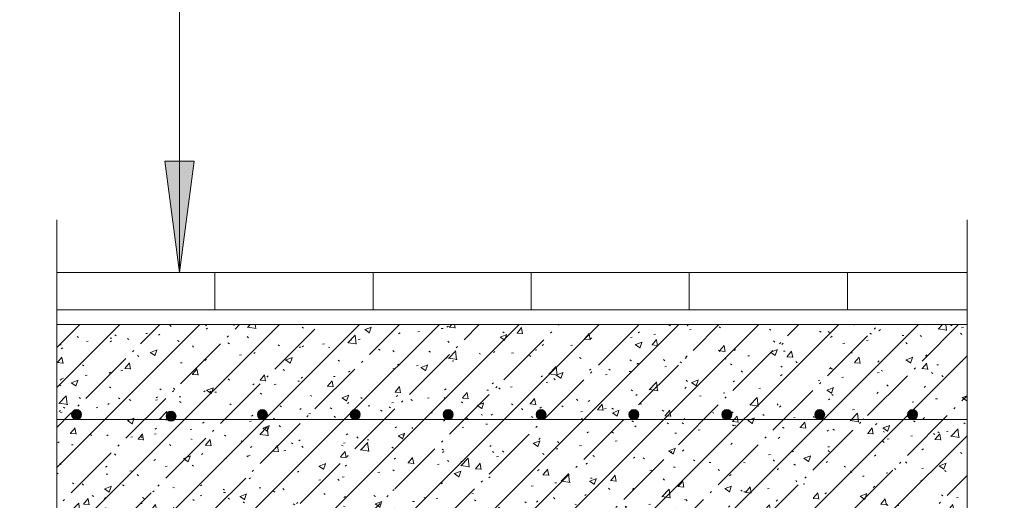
# Model space of a CAD drawing. Header units: millimetres. Extents: x -4558 to 63605, y -10605 to 130388.
# Tile 9 of 66: x 61267 to 61532, y 3400 to 3529. Entities that reach past the tile are written whole.
import ezdxf

# ---------------------------------------------------------------- set-up
doc = ezdxf.new("R2010")
doc.units = ezdxf.units.MM
for name, color, linetype, lineweight in [('A-ANNO-NOTE', 7, 'Continuous', 5), ('A-DETL', 7, 'Continuous', 25), ('A-DETL-GENF', 7, 'Continuous', 13)]:
    doc.layers.add(name, color=color, linetype=linetype, lineweight=lineweight)

# ---------------------------------------------------------------- blocks, each defined once
blk = doc.blocks.new('Линия разрыва - М 1_5-5804762-Пол_Тип 11')
at = {"layer": 'A-DETL-GENF', "lineweight": 5}
for p, q in [((1041.34, 3467.55), (1041.34, 3475.05)), ((1041.34, 3467.55), (1041.34, 3380.05)), ((1041.34, 3380.05), (1031.34, 3377.55)), ((1031.34, 3377.55), (1051.34, 3372.55)), ((1051.34, 3372.55), (1041.34, 3370.05)), ((1041.34, 3370.05), (1041.34, 3282.55)), ((1041.34, 3282.55), (1041.34, 3275.05))]:
    blk.add_line(p, q, dxfattribs=at)
blk = doc.blocks.new('Стрелка 15гр_черная - Стрелка 15гр_ черная-5807139-Пол_Тип 11')
at = {"layer": 'A-ANNO-NOTE'}
blk.add_hatch(color=256, dxfattribs=at).paths.add_polyline_path([(825.41, 3490.9), (833.31, 3490.9), (829.36, 3460.9)])
for p, q in [((829.36, 3460.9), (829.36, 3700.9)), ((829.36, 3460.9), (825.41, 3490.9)), ((825.41, 3490.9), (833.31, 3490.9)), ((825.41, 3490.9), (829.36, 3460.9)), ((833.31, 3490.9), (825.41, 3490.9)), ((829.36, 3460.9), (833.31, 3490.9)), ((829.36, 3460.9), (833.31, 3490.9))]:
    blk.add_line(p, q, dxfattribs=at)

msp = doc.modelspace()

# ---------------------------------------------------------------- hatches: boundary and pattern name
at = {"layer": 'A-DETL-GENF', "lineweight": 5}
h = msp.add_hatch(dxfattribs=at)
h.set_pattern_fill('FP_9', color=256, style=0, pattern_type=2)
h.set_pattern_definition([(45, (60481.011, 0), (-10.74944, 10.74944), [15.202, -2.534, 0.507, -2.534]), (45, (60481.011, 10.743), (-10.74944, 10.74944), []), (50, (60481.011, 0), (18.17249, -1.59005), [1.9, -20.903]), (355, (60481.011, 0), (-3.51537, 19.05791), [1.52, -16.722]), (100.451, (60482.525, -0.132), (14.65764, 17.4676), [1.615, -17.764]), (46.184, (60481.011, 5.067), (27.04027, -4.19391), [2.85, -31.354]), (96.636, (60483.264, 4.718), (23.6805, 24.6809), [2.422, -26.647]), (351.184, (60481.01, 5.067), (23.68146, 24.68113), [2.28, -25.083]), (21, (60483.545, 3.8), (15.123144, -10.20089), [1.9, -20.903]), (326, (60483.545, 3.8), (6.16484, 18.37271), [1.52, -16.722]), (71.451, (60484.805, 2.95), (21.28832, 8.17134), [1.615, -17.764]), (37.5, (60481.011, 0), (0.308063, 8.434498), [0.478, -16.042, 0.478, -16.498, -16.785]), (37.5, (60481.011, 0), (0.308063, 8.434498), [-33.495, 0.478, -16.308]), (7.5, (60481.011, 0), (6.665607, 9.993532), [0.478, -9.201, 0.478, -15.662, -6.397]), (7.5, (60481.011, 0), (6.665607, 9.993532), [-25.818, 0.478, -5.92]), (327.5, (60475.361, 0), (13.525065, -0.571517), [0.478, -5.856, 0.478, -19.285, -26.223]), (327.5, (60475.361, 0), (13.525065, -0.571517), [-26.097, 0.478, -25.746]), (317.5, (60472.827, 0), (14.7753, 2.536293), [0.478, -7.757, 0.478, -12.647, -18.622]), (317.5, (60472.827, 0), (14.7753, 2.536293), [-21.359, 0.478, -18.145])])
h.paths.add_polyline_path([(61277.354078, 3396.901121), (61522.354078, 3396.901121), (61522.354078, 3446.901121), (61277.354078, 3446.901121), (61277.354078, 3421.485366)])
h.paths.add_polyline_path([(61308.08202, 3420.855374), (61307.407565, 3421.036093), (61306.91383, 3421.529828), (61306.733111, 3422.204283), (61306.91383, 3422.878737), (61307.407565, 3423.372473), (61308.08202, 3423.553192), (61308.756475, 3423.372473), (61309.343483, 3422.653555), (61309.430929, 3422.204283), (61309.25021, 3421.529828), (61308.756475, 3421.036093)])
h.paths.add_polyline_path([(61507.670569, 3421.304646), (61506.996114, 3421.485366), (61506.502379, 3421.979101), (61506.32166, 3422.653555), (61506.502379, 3423.32801), (61506.996114, 3423.821745), (61507.670569, 3424.002465), (61508.345024, 3423.821745), (61508.838759, 3423.32801), (61509.019478, 3422.653555), (61508.838759, 3421.979101), (61508.345024, 3421.485366)])
h.paths.add_polyline_path([(61432.670569, 3421.304646), (61431.996114, 3421.485366), (61431.502379, 3421.979101), (61431.32166, 3422.653555), (61431.502379, 3423.32801), (61431.996114, 3423.821745), (61432.670569, 3424.002465), (61433.345024, 3423.821745), (61433.838759, 3423.32801), (61434.019478, 3422.653555), (61433.838759, 3421.979101), (61433.345024, 3421.485366)])
h.paths.add_polyline_path([(61382.670569, 3421.304646), (61381.996114, 3421.485366), (61381.502379, 3421.979101), (61381.32166, 3422.653555), (61381.502379, 3423.32801), (61381.996114, 3423.821745), (61382.670569, 3424.002465), (61383.345024, 3423.821745), (61383.838759, 3423.32801), (61384.019478, 3422.653555), (61383.838759, 3421.979101), (61383.345024, 3421.485366)])
h.paths.add_polyline_path([(61357.670569, 3421.304646), (61356.996114, 3421.485366), (61356.502379, 3421.979101), (61356.32166, 3422.653555), (61356.502379, 3423.32801), (61356.996114, 3423.821745), (61357.670569, 3424.002465), (61358.345024, 3423.821745), (61358.838759, 3423.32801), (61359.019478, 3422.653555), (61358.838759, 3421.979101), (61358.345024, 3421.485366)])
h.paths.add_polyline_path([(61457.670569, 3421.304646), (61456.996114, 3421.485366), (61456.502379, 3421.979101), (61456.32166, 3422.653555), (61456.502379, 3423.32801), (61456.996114, 3423.821745), (61457.670569, 3424.002465), (61458.345024, 3423.821745), (61458.838759, 3423.32801), (61459.019478, 3422.653555), (61458.838759, 3421.979101), (61458.345024, 3421.485366)])
h.paths.add_polyline_path([(61282.670569, 3421.304646), (61281.996114, 3421.485366), (61281.502379, 3421.979101), (61281.32166, 3422.653555), (61281.502379, 3423.32801), (61281.996114, 3423.821745), (61282.670569, 3424.002465), (61283.345024, 3423.821745), (61283.838759, 3423.32801), (61284.019478, 3422.653555), (61283.838759, 3421.979101), (61283.345024, 3421.485366)])
h.paths.add_polyline_path([(61482.670569, 3421.304646), (61481.996114, 3421.485366), (61481.502379, 3421.979101), (61481.32166, 3422.653555), (61481.502379, 3423.32801), (61481.996114, 3423.821745), (61482.670569, 3424.002465), (61483.345024, 3423.821745), (61483.838759, 3423.32801), (61484.019478, 3422.653555), (61483.838759, 3421.979101), (61483.345024, 3421.485366)])
h.paths.add_polyline_path([(61332.670569, 3421.304646), (61331.996114, 3421.485366), (61331.502379, 3421.979101), (61331.32166, 3422.653555), (61331.502379, 3423.32801), (61331.996114, 3423.821745), (61332.670569, 3424.002465), (61333.345024, 3423.821745), (61333.838759, 3423.32801), (61334.019478, 3422.653555), (61333.838759, 3421.979101), (61333.345024, 3421.485366)])
h.paths.add_polyline_path([(61407.670569, 3421.304646), (61406.996114, 3421.485366), (61406.502379, 3421.979101), (61406.32166, 3422.653555), (61406.502379, 3423.32801), (61406.996114, 3423.821745), (61407.670569, 3424.002465), (61408.345024, 3423.821745), (61408.838759, 3423.32801), (61409.019478, 3422.653555), (61408.838759, 3421.979101), (61408.345024, 3421.485366)])
at = {"layer": 'A-DETL-GENF'}
for points in [[(61282.670569, 3421.304646), (61283.345024, 3421.485366), (61283.838759, 3421.979101), (61284.019478, 3422.653555), (61283.838759, 3423.32801), (61283.345024, 3423.821745), (61282.670569, 3424.002465), (61281.996114, 3423.821745), (61281.502379, 3423.32801), (61281.32166, 3422.653555), (61281.502379, 3421.979101), (61281.996114, 3421.485366)], [(61332.670569, 3421.304646), (61333.345024, 3421.485366), (61333.838759, 3421.979101), (61334.019478, 3422.653555), (61333.838759, 3423.32801), (61333.345024, 3423.821745), (61332.670569, 3424.002465), (61331.996114, 3423.821745), (61331.502379, 3423.32801), (61331.32166, 3422.653555), (61331.502379, 3421.979101), (61331.996114, 3421.485366)], [(61357.670569, 3421.304646), (61358.345024, 3421.485366), (61358.838759, 3421.979101), (61359.019478, 3422.653555), (61358.838759, 3423.32801), (61358.345024, 3423.821745), (61357.670569, 3424.002465), (61356.996114, 3423.821745), (61356.502379, 3423.32801), (61356.32166, 3422.653555), (61356.502379, 3421.979101), (61356.996114, 3421.485366)], [(61382.670569, 3421.304646), (61383.345024, 3421.485366), (61383.838759, 3421.979101), (61384.019478, 3422.653555), (61383.838759, 3423.32801), (61383.345024, 3423.821745), (61382.670569, 3424.002465), (61381.996114, 3423.821745), (61381.502379, 3423.32801), (61381.32166, 3422.653555), (61381.502379, 3421.979101), (61381.996114, 3421.485366)], [(61407.670569, 3421.304646), (61408.345024, 3421.485366), (61408.838759, 3421.979101), (61409.019478, 3422.653555), (61408.838759, 3423.32801), (61408.345024, 3423.821745), (61407.670569, 3424.002465), (61406.996114, 3423.821745), (61406.502379, 3423.32801), (61406.32166, 3422.653555), (61406.502379, 3421.979101), (61406.996114, 3421.485366)], [(61432.670569, 3421.304646), (61433.345024, 3421.485366), (61433.838759, 3421.979101), (61434.019478, 3422.653555), (61433.838759, 3423.32801), (61433.345024, 3423.821745), (61432.670569, 3424.002465), (61431.996114, 3423.821745), (61431.502379, 3423.32801), (61431.32166, 3422.653555), (61431.502379, 3421.979101), (61431.996114, 3421.485366)], [(61457.670569, 3421.304646), (61458.345024, 3421.485366), (61458.838759, 3421.979101), (61459.019478, 3422.653555), (61458.838759, 3423.32801), (61458.345024, 3423.821745), (61457.670569, 3424.002465), (61456.996114, 3423.821745), (61456.502379, 3423.32801), (61456.32166, 3422.653555), (61456.502379, 3421.979101), (61456.996114, 3421.485366)], [(61482.670569, 3421.304646), (61483.345024, 3421.485366), (61483.838759, 3421.979101), (61484.019478, 3422.653555), (61483.838759, 3423.32801), (61483.345024, 3423.821745), (61482.670569, 3424.002465), (61481.996114, 3423.821745), (61481.502379, 3423.32801), (61481.32166, 3422.653555), (61481.502379, 3421.979101), (61481.996114, 3421.485366)], [(61507.670569, 3421.304646), (61508.345024, 3421.485366), (61508.838759, 3421.979101), (61509.019478, 3422.653555), (61508.838759, 3423.32801), (61508.345024, 3423.821745), (61507.670569, 3424.002465), (61506.996114, 3423.821745), (61506.502379, 3423.32801), (61506.32166, 3422.653555), (61506.502379, 3421.979101), (61506.996114, 3421.485366)], [(61308.08202, 3420.855374), (61308.756475, 3421.036093), (61309.25021, 3421.529828), (61309.430929, 3422.204283), (61309.25021, 3422.878737), (61308.756475, 3423.372473), (61308.08202, 3423.553192), (61307.407565, 3423.372473), (61306.91383, 3422.878737), (61306.733111, 3422.204283), (61306.91383, 3421.529828), (61307.407565, 3421.036093)]]:
    msp.add_hatch(color=256, dxfattribs=at).paths.add_polyline_path(points)

# ---------------------------------------------------------------- linework, layer by layer
at = {"layer": 'A-DETL', "lineweight": 5}
for p, q in [((61522.354078, 3460.901121), (61277.354078, 3460.901121)), ((61319.910745, 3460.901121), (61319.910745, 3450.901121)), ((61362.467413, 3460.901121), (61362.467413, 3450.901121)), ((61405.024081, 3460.901121), (61405.024081, 3450.901121)), ((61447.580748, 3460.901121), (61447.580748, 3450.901121)), ((61490.137416, 3460.901121), (61490.137416, 3450.901121)), ((61277.354078, 3450.901121), (61522.354078, 3450.901121)), ((61277.354078, 3446.901121), (61522.354078, 3446.901121))]:
    msp.add_line(p, q, dxfattribs=at)
at = {"layer": 'A-DETL', "lineweight": 13}
msp.add_line((61277.354078, 3421.304646), (61522.354078, 3421.304646), dxfattribs=at)
at = {"layer": 'A-DETL', "lineweight": 5}
for centre, start, end in [((61282.670569, 3422.653555), 0, 180), ((61332.670569, 3422.653555), 0, 180), ((61357.670569, 3422.653555), 0, 180), ((61382.670569, 3422.653555), 0, 180), ((61407.670569, 3422.653555), 0, 180), ((61432.670569, 3422.653555), 0, 180), ((61457.670569, 3422.653555), 0, 180), ((61482.670569, 3422.653555), 0, 180), ((61507.670569, 3422.653555), 0, 180), ((61282.670569, 3422.653555), 180, 0), ((61308.08202, 3422.204283), 0, 180), ((61308.08202, 3422.204283), 180, 0), ((61332.670569, 3422.653555), 180, 0), ((61357.670569, 3422.653555), 180, 0), ((61382.670569, 3422.653555), 180, 0), ((61407.670569, 3422.653555), 180, 0), ((61432.670569, 3422.653555), 180, 0), ((61457.670569, 3422.653555), 180, 0), ((61482.670569, 3422.653555), 180, 0), ((61507.670569, 3422.653555), 180, 0)]:
    msp.add_arc(centre, 1.348909, start, end, dxfattribs=at)

# ---------------------------------------------------------------- block references
at = {"layer": 'A-ANNO-NOTE'}
msp.add_blockref('Стрелка 15гр_черная - Стрелка 15гр_ черная-5807139-Пол_Тип 11', (60481.011168, 0), dxfattribs=at)
at = {"layer": 'A-DETL-GENF', "rotation": 180}
msp.add_blockref('Линия разрыва - М 1_5-5804762-Пол_Тип 11', (62318.696987, 6750.109292), dxfattribs=at)
at = {"layer": 'A-DETL-GENF'}
msp.add_blockref('Линия разрыва - М 1_5-5804762-Пол_Тип 11', (60481.011168, 0), dxfattribs=at)

doc.saveas('drawing.dxf')
